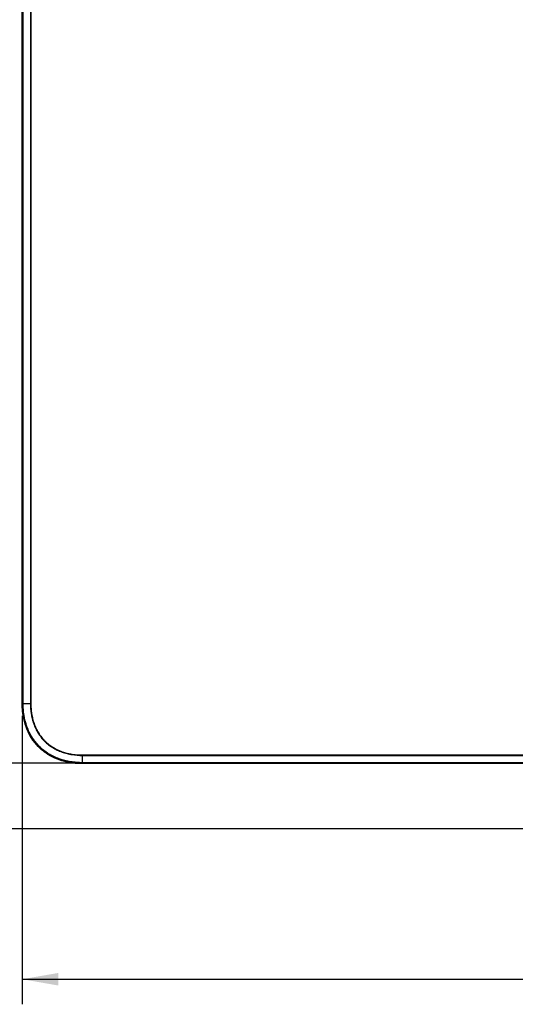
# Model space of a CAD drawing. Header units: inches. Extents: x 0 to 34, y 0 to 22.
# Tile 39 of 125: x 6.4 to 8.9, y 12.2 to 17.1. Entities that reach past the tile are written whole.
import ezdxf

# ---------------------------------------------------------------- set-up
doc = ezdxf.new("R2010")
doc.units = ezdxf.units.IN
doc.header["$LTSCALE"] = 1.87
doc.header["$MEASUREMENT"] = 0
doc.layers.get('0').update_dxf_attribs({"linetype": 'CONTINUOUS'})
doc.layers.add('DIMENSIONS', color=7, linetype='CONTINUOUS')
doc.styles.get("Standard").update_dxf_attribs({"font": 'txt', "width": 0.8})
doc.dimstyles.new('DIMSTYLE_1', dxfattribs={"dimtxt": 0.125, "dimasz": 0.18, "dimexe": 0.125, "dimexo": 0.0625, "dimgap": 0.0625, "dimtad": 0, "dimtih": 1, "dimtoh": 1, "dimlfac": 1.333333, "dimzin": 4, "dimdsep": 46, "dimtxsty": 'STANDARD', "dimblk": '_FILLED', "dimblk1": '_FILLED', "dimblk2": '_FILLED', "dimcen": 0.09, "dimadec": 0, "dimazin": 0, "dimtp": 0.001, "dimtm": 0.001, "dimtfac": 1, "dimtofl": 0, "dimtmove": 0, "dimatfit": 3, "dimldrblk": '_FILLED', "dimfxl": 1, "dimtolj": 1, "dimtzin": 4, "dimarcsym": 0})

# ---------------------------------------------------------------- blocks, each defined once
blk = doc.blocks.new('_FILLED')
at = {"color": 0, "linetype": 'BYBLOCK'}
blk.add_solid([(0, 0), (-1, 0.174), (-1, -0.174)], dxfattribs=at)
blk = doc.blocks.new('*D0')
at = {"layer": 'DIMENSIONS', "color": 2, "linetype": 'CONTINUOUS'}
for p, q in [((6.6912, 19.0106), (4.4695, 19.0106)), ((4.5945, 19.0106), (4.5945, 16.3245)), ((4.5945, 13.3883), (4.5945, 16.0745)), ((6.7962, 13.3883), (4.4695, 13.3883))]:
    blk.add_line(p, q, dxfattribs=at)
at = {"layer": 'DIMENSIONS', "color": 2, "linetype": 'CONTINUOUS', "xscale": 0.18, "yscale": 0.18, "zscale": 0.18}
for p, rotation in [((4.5945, 19.0106), 90), ((4.5945, 13.3883), 270)]:
    blk.add_blockref('_FILLED', p, dxfattribs=dict(at, rotation=rotation))
at = {"layer": 'DIMENSIONS', "color": 2, "linetype": 'CONTINUOUS', "insert": (4.5945, 16.262), "char_height": 0.125, "width": 1.225, "attachment_point": 2, "line_spacing_factor": 0.9}
blk.add_mtext('7.50{\\Ftxt.shx;\\W1.000000;\\H0.125000; }[190.4]', dxfattribs=at)
blk = doc.blocks.new('*D2')
at = {"layer": 'DIMENSIONS', "color": 2, "linetype": 'CONTINUOUS'}
for p, q in [((6.4538, 13.6232), (6.4538, 12.1861)), ((13.9537, 13.6232), (13.9537, 12.1861)), ((6.4538, 12.3111), (9.4787, 12.3111)), ((13.9537, 12.3111), (10.9287, 12.3111))]:
    blk.add_line(p, q, dxfattribs=at)
at = {"layer": 'DIMENSIONS', "color": 2, "linetype": 'CONTINUOUS', "xscale": 0.18, "yscale": 0.18, "zscale": 0.18}
for p, rotation in [((6.4538, 12.3111), 180), ((13.9537, 12.3111), 360)]:
    blk.add_blockref('_FILLED', p, dxfattribs=dict(at, rotation=rotation))
at = {"layer": 'DIMENSIONS', "color": 2, "linetype": 'CONTINUOUS', "insert": (10.2037, 12.3736), "char_height": 0.125, "width": 1.325, "attachment_point": 2, "line_spacing_factor": 0.9}
blk.add_mtext('(10.00{\\Ftxt.shx;\\W1.000000;\\H0.125000; }[254])', dxfattribs=at)
blk = doc.blocks.new('*D4')
at = {"layer": 'DIMENSIONS', "color": 2, "linetype": 'CONTINUOUS'}
for p, q in [((5.7038, 13.3883), (5.7038, 13.7483)), ((6.7962, 13.3883), (5.5788, 13.3883)), ((10.8612, 13.0611), (5.5788, 13.0611)), ((5.7038, 13.0611), (5.7038, 12.63)), ((5.7038, 12.63), (5.598, 12.63))]:
    blk.add_line(p, q, dxfattribs=at)
at = {"layer": 'DIMENSIONS', "color": 2, "linetype": 'CONTINUOUS', "xscale": 0.18, "yscale": 0.18, "zscale": 0.18}
for p, rotation in [((5.7038, 13.3883), 270), ((5.7038, 13.0611), 90)]:
    blk.add_blockref('_FILLED', p, dxfattribs=dict(at, rotation=rotation))
at = {"layer": 'DIMENSIONS', "color": 2, "linetype": 'CONTINUOUS', "insert": (5.5355, 12.6925), "char_height": 0.125, "width": 1.025, "attachment_point": 3, "line_spacing_factor": 0.9}
blk.add_mtext('.44{\\Ftxt.shx;\\W1.000000;\\H0.125000; }[11.1]', dxfattribs=at)

msp = doc.modelspace()

# ---------------------------------------------------------------- linework, layer by layer
at = {"color": 7, "linetype": 'CONTINUOUS'}
for p, q in [((6.4538, 13.6857), (6.4538, 18.7107)), ((6.45744, 13.6857), (6.45744, 18.7107)), ((6.45833, 13.6857), (6.45833, 18.7107)), ((6.49474, 18.7107), (6.49474, 13.6857)), ((6.49682, 18.71071), (6.49681, 13.6857)), ((6.4538, 13.6857), (6.49474, 13.6857)), ((6.49684, 13.6857), (6.49471, 13.6857)), ((6.75373, 13.38744), (6.75374, 13.42881)), ((6.75373, 13.42879), (13.65374, 13.42878)), ((6.75374, 13.4267), (13.65374, 13.4267)), ((6.71787, 13.38736), (6.71787, 13.38744)), ((6.7196, 13.38726), (6.71981, 13.38743)), ((6.71981, 13.38743), (6.72156, 13.38761)), ((6.72156, 13.38761), (6.7325, 13.38746)), ((6.72245, 13.38761), (6.72302, 13.38761)), ((6.72302, 13.38761), (6.72368, 13.38761)), ((6.72368, 13.38761), (6.72443, 13.3876)), ((6.72443, 13.3876), (6.72573, 13.38758)), ((6.73488, 13.38742), (6.73853, 13.38737)), ((6.73853, 13.38737), (6.7416, 13.38735)), ((6.7416, 13.38735), (6.74616, 13.38735)), ((6.74616, 13.38735), (6.74864, 13.38737)), ((6.74864, 13.38737), (6.75126, 13.3874)), ((6.75126, 13.3874), (6.75381, 13.38744)), ((13.65374, 13.3903), (6.75374, 13.3903)), ((13.65374, 13.3894), (6.75374, 13.3894)), ((6.85874, 13.3883), (13.54874, 13.3883))]:
    msp.add_line(p, q, dxfattribs=at)
for points in [[(6.72151, 13.38759), (6.72158, 13.38759), (6.72176, 13.3876), (6.72197, 13.3876), (6.7222, 13.38761), (6.72245, 13.38761)], [(6.72573, 13.38758), (6.7284, 13.38753), (6.72901, 13.38752), (6.73488, 13.38742)]]:
    msp.add_lwpolyline(points, dxfattribs=at)
for centre, radius, start, end in [((6.71857, 13.39483), 0.0075, 264.634, 272.3237), ((6.74463, 14.04794), 0.66059, 268.94789, 269.89839), ((6.7439, 13.89768), 0.51034, 269.95078, 271.10403)]:
    msp.add_arc(centre, radius, start, end, dxfattribs=at)
msp.add_open_spline([(6.71787, 13.38736), (6.69551, 13.38946), (6.65487, 13.39735), (6.60328, 13.41773), (6.55967, 13.44539), (6.52334, 13.47966), (6.49403, 13.52033), (6.47188, 13.56752), (6.45745, 13.62173), (6.45374, 13.66325), (6.45374, 13.6857)], degree=3, dxfattribs=at)
for points, knots in [([(6.7196, 13.38726), (6.70122, 13.38889), (6.66464, 13.39497), (6.62082, 13.41032), (6.58807, 13.42749), (6.56494, 13.44284), (6.54358, 13.46057), (6.5242, 13.48043), (6.50702, 13.50223), (6.49225, 13.52572), (6.47997, 13.55059), (6.46682, 13.58513), (6.45843, 13.62129), (6.45443, 13.658), (6.4538, 13.67647), (6.4538, 13.6857)], [0, 0, 0, 0, 0.1249583, 0.2499115, 0.3124602, 0.3749965, 0.4375285, 0.5000516, 0.5625682, 0.6250795, 0.6875871, 0.7500932, 0.8749898, 0.9374943, 1, 1, 1, 1]), ([(6.75374, 13.3894), (6.74391, 13.3894), (6.72425, 13.39012), (6.6852, 13.39472), (6.63733, 13.40678), (6.59266, 13.42807), (6.5605, 13.45075), (6.53846, 13.47042), (6.51878, 13.49246), (6.4961, 13.52463), (6.47481, 13.5693), (6.46275, 13.61717), (6.45815, 13.65621), (6.45744, 13.67588), (6.45744, 13.6857)], [0, 0, 0, 0, 0.0625376, 0.1250734, 0.250009, 0.3749078, 0.4374488, 0.4999966, 0.5625464, 0.6250901, 0.7499911, 0.8749266, 0.9374624, 1, 1, 1, 1]), ([(6.75374, 13.3903), (6.74394, 13.3903), (6.72433, 13.39101), (6.68541, 13.39559), (6.63768, 13.40761), (6.59314, 13.42883), (6.56107, 13.45144), (6.53909, 13.47106), (6.51947, 13.49303), (6.49687, 13.5251), (6.47565, 13.56965), (6.46363, 13.61737), (6.45904, 13.6563), (6.45833, 13.67591), (6.45833, 13.6857)], [0, 0, 0, 0, 0.0625376, 0.1250734, 0.2500091, 0.3749079, 0.4374488, 0.4999966, 0.5625464, 0.62509, 0.7499909, 0.8749266, 0.9374624, 1, 1, 1, 1]), ([(6.49468, 13.6857), (6.49464, 13.66851), (6.49656, 13.64263), (6.5034, 13.60887), (6.51078, 13.58409), (6.52055, 13.56014), (6.53285, 13.53739), (6.54766, 13.51617), (6.56484, 13.49682), (6.58419, 13.47964), (6.60541, 13.46482), (6.62818, 13.45252), (6.65212, 13.44274), (6.6769, 13.43536), (6.71066, 13.42853), (6.73654, 13.42661), (6.75374, 13.42667)], [0, 0, 0, 0, 0.124924, 0.1874367, 0.2499489, 0.3124571, 0.3749638, 0.437472, 0.4999839, 0.5625019, 0.6250231, 0.687543, 0.7500592, 0.8125718, 0.8750825, 1, 1, 1, 1]), ([(6.49681, 13.6857), (6.4968, 13.68143), (6.49692, 13.67289), (6.49763, 13.6601), (6.49886, 13.64735), (6.50118, 13.63043), (6.50542, 13.60948), (6.51273, 13.58489), (6.52241, 13.56114), (6.53461, 13.53856), (6.54929, 13.5175), (6.56633, 13.49831), (6.58553, 13.48126), (6.60658, 13.46658), (6.62917, 13.45438), (6.65293, 13.44469), (6.67751, 13.43738), (6.70264, 13.4323), (6.72387, 13.42985), (6.74092, 13.42888), (6.74946, 13.42877), (6.75373, 13.42879)], [0, 0, 0, 0, 0.0312543, 0.0625086, 0.0937642, 0.1250193, 0.1875173, 0.2500146, 0.312508, 0.3749998, 0.437493, 0.49999, 0.5624929, 0.6249992, 0.6875042, 0.7500055, 0.8125032, 0.8749991, 0.9374937, 0.9687472, 1, 1, 1, 1]), ([(6.75373, 13.38744), (6.76089, 13.38759), (6.77654, 13.38785), (6.81154, 13.38821), (6.83939, 13.3883), (6.85874, 13.3883)], [0, 0, 0, 0, 0.204459, 0.4472312, 1, 1, 1, 1])]:
    msp.add_open_spline(points, degree=3, knots=knots, dxfattribs=at)

# ---------------------------------------------------------------- dimensions: what is measured, and where the dimension line sits
at = {"layer": 'DIMENSIONS', "color": 2, "linetype": 'CONTINUOUS'}
for base, p1, angle, picture, middle in [((4.5945, 13.3883), (6.75374, 19.01064), 270, '*D0', (4.5945, 16.19947)), ((5.7038, 13.3883), (10.9237, 13.06113), 90, '*D4', (5.02296, 12.63))]:
    dim = msp.add_linear_dim(base=base, p1=p1, p2=(6.85874, 13.3883), angle=angle, dimstyle='DIMSTYLE_1', dxfattribs=at)
    dim.commit()
    dim.dimension.update_dxf_attribs({"geometry": picture, "text_midpoint": middle, "dimtype": 160})
dim = msp.add_linear_dim(base=(13.95367, 12.31113), p1=(6.4538, 13.6857), p2=(13.95367, 13.6857), text='(<>)', dimstyle='DIMSTYLE_1', dxfattribs=at)
dim.commit()
dim.dimension.update_dxf_attribs({"geometry": '*D2', "text_midpoint": (10.20374, 12.31113), "dimtype": 160})

doc.saveas('drawing.dxf')
